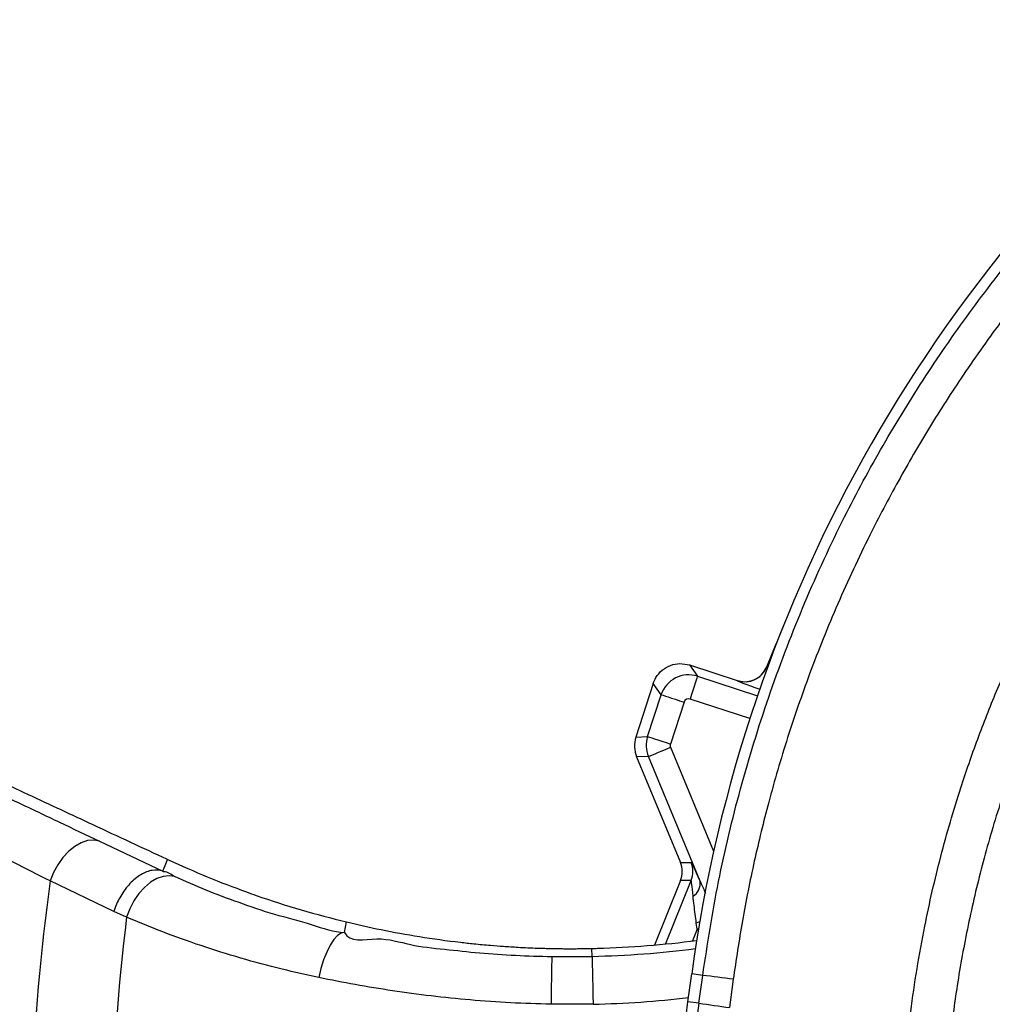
# Model space of a CAD drawing. Extents: x 0 to 8410, y 0 to 5940.
# Tile 25 of 210: x 1238 to 1441, y 2856 to 3062. Entities that reach past the tile are written whole.
import ezdxf

# ---------------------------------------------------------------- set-up
doc = ezdxf.new("R2010")
doc.units = 0
doc.header["$LTSCALE"] = 10
doc.layers.get('0').update_dxf_attribs({"linetype": 'CONTINUOUS'})

msp = doc.modelspace()

# ---------------------------------------------------------------- linework, layer by layer
at = {"color": 7, "linetype": 'CONTINUOUS'}
for p, q in [((1397.54, 2935.78), (1393.72, 2926.34)), ((1377.56, 2926.7), (1377.56, 2926.7)), ((1377.56, 2926.7), (1387.55, 2923.46)), ((1393.72, 2926.34), (1393.72, 2926.34)), ((1370, 2922.85), (1366.36, 2911.64)), ((1370, 2922.85), (1370, 2922.85)), ((1366.52, 2907.49), (1375.66, 2885.46)), ((1268.5, 2886.07), (1268.71, 2885.98)), ((1375.68, 2881.67), (1370.23, 2868.19)), ((1377.25, 2856.35), (1378.03, 2862.16))]:
    msp.add_line(p, q, dxfattribs=at)
at = {"color": 8, "linetype": 'CONTINUOUS'}
for p, q in [((1393.75, 2926.3), (1395.7, 2931.12)), ((1377.56, 2926.7), (1379.22, 2924.34)), ((1393.72, 2926.34), (1393.75, 2926.3)), ((1379.22, 2924.34), (1391.76, 2920.27)), ((1387.57, 2923.42), (1387.55, 2923.46)), ((1371.67, 2920.49), (1370, 2922.85)), ((1368.82, 2911.74), (1371.67, 2920.49)), ((1376.42, 2918.95), (1373.57, 2910.19)), ((1390.18, 2915.53), (1377.68, 2919.59)), ((1366.36, 2911.64), (1368.82, 2911.74)), ((1373.6, 2909.5), (1382.61, 2887.78)), ((1368.99, 2907.59), (1366.52, 2907.49)), ((1379.78, 2881.56), (1368.99, 2907.59)), ((1254.27, 2889.88), (1267.5, 2883.64)), ((1375.66, 2885.46), (1377.89, 2885.47)), ((1257.28, 2875.23), (1243.98, 2881.58)), ((1372.55, 2868.41), (1377.91, 2881.68)), ((1377.91, 2881.68), (1375.68, 2881.67)), ((1259.96, 2874), (1257.28, 2875.23)), ((1305.48, 2870.84), (1305.9, 2873.01)), ((1379.18, 2871.5), (1378.19, 2869.05)), ((1379.18, 2871.5), (1378.99, 2872.76)), ((1379.47, 2871.67), (1379.18, 2871.5)), ((1357.2, 2865.83), (1357.16, 2867.48)), ((1348.78, 2865.8), (1357.2, 2865.83)), ((1380.33, 2861.85), (1378.03, 2862.16)), ((1379.55, 2856.04), (1380.33, 2861.85)), ((1386.71, 2861.03), (1385.92, 2855.13)), ((1357.42, 2855.84), (1348.64, 2855.81)), ((1379.55, 2856.04), (1377.25, 2856.35))]:
    msp.add_line(p, q, dxfattribs=at)
at = {"color": 8, "linetype": 'CONTINUOUS', "flags": 128}
for points in [[(1379.22, 2924.34), (1379.19, 2924.23), (1379.09, 2923.95), (1378.95, 2923.5), (1378.76, 2922.91), (1378.52, 2922.19), (1378.26, 2921.38), (1377.97, 2920.5), (1377.68, 2919.59)], [(1371.67, 2920.49), (1371.78, 2920.45), (1372.07, 2920.36), (1372.52, 2920.21), (1373.11, 2920.02), (1373.83, 2919.79), (1374.64, 2919.53), (1375.51, 2919.24), (1376.42, 2918.95)], [(1368.82, 2911.74), (1368.94, 2911.7), (1369.23, 2911.6), (1369.68, 2911.46), (1370.27, 2911.27), (1370.98, 2911.03), (1371.79, 2910.77), (1372.67, 2910.49), (1373.57, 2910.19)], [(1368.99, 2907.59), (1369.1, 2907.64), (1369.38, 2907.75), (1369.82, 2907.93), (1370.39, 2908.17), (1371.09, 2908.46), (1371.87, 2908.78), (1372.72, 2909.14), (1373.6, 2909.5)], [(1254.27, 2889.88), (1253.09, 2890.11), (1251.81, 2890), (1250.48, 2889.57), (1249.14, 2888.81), (1247.85, 2887.77), (1246.65, 2886.47), (1245.58, 2884.97), (1244.67, 2883.32), (1243.98, 2881.58)], [(1267.5, 2883.64), (1268.26, 2885.48), (1268.5, 2886.07)], [(1270.04, 2882.48), (1268.86, 2882.68), (1267.58, 2882.54), (1266.27, 2882.08), (1264.95, 2881.3), (1263.69, 2880.24), (1262.52, 2878.93), (1261.48, 2877.41), (1260.62, 2875.75), (1259.96, 2874)], [(1379.71, 2873.1), (1379.65, 2873.07), (1378.99, 2872.76)], [(1305.48, 2870.84), (1304.77, 2870.69), (1304.01, 2870.18), (1303.24, 2869.33), (1302.48, 2868.17), (1301.76, 2866.73), (1301.1, 2865.09), (1300.54, 2863.29), (1300.1, 2861.41)], [(1348.78, 2865.8), (1348.78, 2865.52), (1348.77, 2864.89), (1348.76, 2863.94), (1348.74, 2862.69), (1348.72, 2861.2), (1348.69, 2859.52), (1348.67, 2857.7), (1348.64, 2855.81)], [(1357.2, 2865.83), (1357.21, 2865.55), (1357.22, 2864.92), (1357.24, 2863.97), (1357.27, 2862.72), (1357.3, 2861.23), (1357.34, 2859.55), (1357.38, 2857.73), (1357.42, 2855.84)]]:
    msp.add_lwpolyline(points, dxfattribs=at)
at = {"color": 7, "linetype": 'CONTINUOUS'}
msp.add_circle((1680.76, 2821.35), 240, dxfattribs=at)
for centre, radius, start, end in [((1680.76, 2821.35), 305.46, 128.1692, 172.3228), ((1352.82, 3067.43), 200, 271.2449, 271.5779), ((1352.82, 3067.43), 200, 271.5779, 277.5395)]:
    msp.add_arc(centre, radius, start, end, dxfattribs=at)
at = {"color": 8, "linetype": 'CONTINUOUS'}
for centre, radius, start, end in [((1389.11, 2928.18), 5, 252.0637, 337.9528), ((1373.27, 2883.56), 5, 338.0304, 22.493), ((1680.76, 2821.35), 440.92, 172.1495, 195.176), ((1376.61, 2881.1), 3.21, 302.0388, 8.3488), ((1680.76, 2821.35), 424.08, 172.869, 196.3381), ((1352.82, 3067.43), 201.65, 271.2449, 277.4015), ((1332.61, 2465.02), 399.69, 82.2212, 83.1435), ((1352.82, 3067.43), 211.64, 271.2449, 276.6613), ((1807.67, 2794.83), 432.48, 171.8631, 176.3084), ((1427.92, 3172.22), 319.85, 261.3013, 262.4554)]:
    msp.add_arc(centre, radius, start, end, dxfattribs=at)
for centre, major_axis, ratio, start_param, end_param in [((1377.37, 2918.64), (4.91, 3.45), 0.999366, 0.643873, 2.213755), ((1398.65, 2925.08), (4.9, -1.22), 0.05149, 3.169279, 3.366312), ((1397.11, 2920.33), (9.53, -3.1), 0.026122, 3.174671, 4.185257), ((1377.37, 2918.64), (0.576, -0.819), 0.999049, 2.214669, 3.784552), ((1374.53, 2909.88), (-0.24, 6), 0.999539, 1.217387, 1.924205), ((1374.53, 2909.88), (1, 0.039), 0.999308, 2.788184, 3.495002), ((1383.35, 2872.29), (-5.46, 13.18), 0.024471, 5.482574, 6.273186), ((1378.73, 2870.37), (-0.82, 11.31), 0.019365, 5.497103, 6.287715)]:
    msp.add_ellipse(centre, major_axis=major_axis, ratio=ratio, start_param=start_param, end_param=end_param, dxfattribs=at)
at = {"color": 7, "linetype": 'CONTINUOUS'}
for centre, major_axis, ratio, start_param, end_param in [((1391.01, 2925.34), (5.88, -0.17), 0.412737, 4.095546, 4.095833), ((1372.07, 2909.79), (6, 0.24), 0.999308, 2.788184, 3.495002), ((1371.04, 2883.54), (5, 0.02), 0.999289, 5.894894, 6.671477)]:
    msp.add_ellipse(centre, major_axis=major_axis, ratio=ratio, start_param=start_param, end_param=end_param, dxfattribs=at)
at = {"color": 8, "linetype": 'CONTINUOUS'}
for points, knots in [([(1380.33, 2861.85), (1381.34, 2868.4), (1383.37, 2881.53), (1388.06, 2900.92), (1393.91, 2920.01), (1401, 2938.65), (1408.88, 2955.89), (1417.37, 2971.74), (1426.25, 2986.29), (1435.94, 3000.34), (1446.39, 3013.84), (1457.56, 3026.71), (1469.42, 3038.92), (1481.97, 3050.42), (1495.16, 3061.22), (1508.96, 3071.28), (1523.3, 3080.56), (1538.11, 3089.01), (1553.35, 3096.61), (1569, 3103.31), (1585.04, 3109.13), (1601.4, 3114.06), (1618.01, 3118.06), (1634.79, 3121.19), (1646.07, 3122.47), (1651.71, 3123.11)], [0, 0, 0, 0, 0.04892, 0.097999, 0.147132, 0.196211, 0.245131, 0.28694, 0.32888, 0.370888, 0.412896, 0.454836, 0.496645, 0.538467, 0.580421, 0.622442, 0.664463, 0.706417, 0.748239, 0.790089, 0.832071, 0.87412, 0.916169, 0.95815, 1, 1, 1, 1]), ([(1671.75, 3117.93), (1665.25, 3117.61), (1653.35, 3117.03), (1636.17, 3114.83), (1620.78, 3112.08), (1606.14, 3108.65), (1592.7, 3104.81), (1579.89, 3100.5), (1567.83, 3095.84), (1555.01, 3090.23), (1541.52, 3083.54), (1527.93, 3075.83), (1515.25, 3067.75), (1503.83, 3059.68), (1493.18, 3051.38), (1483.34, 3042.99), (1473.1, 3033.46), (1462.6, 3022.68), (1452.32, 3010.92), (1443.03, 2999.1), (1434.94, 2987.71), (1427.64, 2976.35), (1421.13, 2965.18), (1414.68, 2952.93), (1408.44, 2939.53), (1402.75, 2925.41), (1397.97, 2911.56), (1394.14, 2898.5), (1391.03, 2885.72), (1388.53, 2873.38), (1387.31, 2865.11), (1386.71, 2861.03)], [0, 0, 0, 0, 0.04677, 0.085628, 0.124486, 0.159101, 0.193717, 0.224961, 0.256206, 0.28669, 0.325543, 0.364397, 0.399007, 0.433618, 0.464858, 0.496098, 0.526578, 0.565414, 0.604249, 0.638844, 0.673439, 0.704665, 0.735891, 0.766357, 0.804224, 0.842091, 0.875804, 0.909517, 0.939928, 0.970339, 1, 1, 1, 1]), ([(1405.32, 2560.49), (1412.02, 2579.46), (1422.27, 2608.51), (1433.69, 2640.5), (1439.2, 2656.59), (1441.77, 2665.72), (1443.5, 2674.23), (1444.45, 2682.05), (1445.02, 2690.79), (1444.88, 2701.24), (1443.5, 2713.28), (1441.11, 2724.35), (1437.92, 2734.36), (1434.63, 2743.48), (1430.96, 2754.61), (1427.61, 2767.95), (1424.64, 2783.44), (1422.68, 2799.1), (1421.81, 2813.16), (1421.72, 2825.55), (1422.16, 2838.72), (1423.59, 2854.3), (1426.36, 2871.13), (1429.94, 2886.73), (1433.74, 2899.75), (1437.72, 2911.24), (1441.67, 2921.29), (1446.04, 2931.19), (1450.86, 2940.95), (1456.12, 2950.52), (1461.8, 2959.93), (1467.88, 2969.11), (1474.31, 2977.98), (1481.06, 2986.5), (1489.71, 2996.52), (1500.62, 3007.81), (1513.27, 3019.2), (1525.71, 3029.06), (1536.7, 3036.8), (1546.94, 3043.26), (1556.33, 3048.65), (1565.95, 3053.66), (1575.83, 3058.29), (1585.93, 3062.52), (1596.26, 3066.34), (1606.78, 3069.71), (1617.37, 3072.61), (1627.97, 3075.05), (1638.59, 3077.03), (1649.32, 3078.57), (1660.16, 3079.66), (1671.07, 3080.3), (1682.07, 3080.48), (1693.1, 3080.18), (1703.27, 3079.5), (1709.73, 3078.76), (1712.53, 3078.44)], [0, 0, 0, 0, 0.085171, 0.130421, 0.143792, 0.157166, 0.170514, 0.180513, 0.190512, 0.207573, 0.224677, 0.241737, 0.255418, 0.269111, 0.282798, 0.305017, 0.327281, 0.349545, 0.371763, 0.386877, 0.401991, 0.427508, 0.453027, 0.474127, 0.495227, 0.510419, 0.525612, 0.54091, 0.556208, 0.57167, 0.587132, 0.602704, 0.618276, 0.633488, 0.6487, 0.674292, 0.699884, 0.720686, 0.741486, 0.756718, 0.77195, 0.787287, 0.802625, 0.818126, 0.833627, 0.849243, 0.86486, 0.88007, 0.89528, 0.910596, 0.925913, 0.941394, 0.956874, 0.972466, 0.988058, 1, 1, 1, 1]), ([(1792.67, 2430.91), (1822.95, 2505.37), (1858.37, 2592.49), (1895.58, 2685.34), (1905.38, 2709.02), (1912.21, 2725.6), (1918, 2741.28), (1922.47, 2756.13), (1925.74, 2769.78), (1928.2, 2783.34), (1929.92, 2796.95), (1930.89, 2810.81), (1931.09, 2825.07), (1930.46, 2839.49), (1929.01, 2853.66), (1926.83, 2867.37), (1923.95, 2880.78), (1920.27, 2894.19), (1915.74, 2907.71), (1910.39, 2921.1), (1903.77, 2935.2), (1895.86, 2949.57), (1886.53, 2964.06), (1876.47, 2977.56), (1865.68, 2990.17), (1854.91, 3001.22), (1844.12, 3011.04), (1833.47, 3019.72), (1822.18, 3027.93), (1810.29, 3035.59), (1797.73, 3042.7), (1784.88, 3049.03), (1771.79, 3054.57), (1758.61, 3059.29), (1745.14, 3063.28), (1731.38, 3066.53), (1717.43, 3068.99), (1702.64, 3070.75), (1686.93, 3071.67), (1670.36, 3071.53), (1653.49, 3070.28), (1636.54, 3067.83), (1620.69, 3064.41), (1606.17, 3060.33), (1592.92, 3055.8), (1579.91, 3050.49), (1567.15, 3044.43), (1554.72, 3037.66), (1541.71, 3029.59), (1528.47, 3020.13), (1515.16, 3009.18), (1502.91, 2997.62), (1491.63, 2985.45), (1481.08, 2972.47), (1471.31, 2958.59), (1462.37, 2943.88), (1454.63, 2928.94), (1448.03, 2913.74), (1442.85, 2899.32), (1438.85, 2885.75), (1435.85, 2873.12), (1433.58, 2860.86), (1431.96, 2848.85), (1430.93, 2837.36), (1430.41, 2826.07), (1430.37, 2813.62), (1431.04, 2799.76), (1432.64, 2784.57), (1435.1, 2769.43), (1438.06, 2756.18), (1441.19, 2744.77), (1444.23, 2735.19), (1446.81, 2725.42), (1448.56, 2715.42), (1449.64, 2705.25), (1449.98, 2694.97), (1449.57, 2684.62), (1448.42, 2674.54), (1446.62, 2664.8), (1444.18, 2655.43), (1441.12, 2646.21), (1432.27, 2620.35), (1424.75, 2597.47), (1418.24, 2577.68)], [0, 0, 0, 0, 0.166008, 0.194247, 0.206595, 0.218941, 0.231279, 0.241111, 0.250943, 0.260254, 0.269565, 0.279257, 0.288948, 0.298995, 0.309043, 0.318354, 0.327664, 0.337356, 0.347048, 0.357095, 0.367141, 0.379191, 0.390948, 0.402705, 0.413948, 0.42519, 0.434564, 0.444055, 0.453547, 0.463393, 0.47324, 0.483356, 0.492964, 0.502572, 0.512268, 0.521965, 0.531737, 0.541509, 0.552716, 0.564212, 0.575708, 0.587636, 0.599564, 0.609169, 0.618774, 0.628469, 0.638163, 0.647933, 0.657702, 0.669754, 0.681514, 0.693273, 0.704517, 0.715761, 0.727799, 0.739544, 0.751288, 0.762518, 0.773749, 0.78291, 0.79173, 0.800549, 0.80865, 0.816751, 0.824367, 0.831984, 0.842464, 0.852997, 0.86353, 0.874116, 0.881023, 0.887952, 0.894875, 0.901882, 0.908889, 0.915994, 0.9231, 0.930275, 0.936913, 0.943549, 0.950261, 0.956975, 1, 1, 1, 1]), ([(1171.39, 2929), (1171.39, 2929), (1175.77, 2929), (1183.21, 2922.49), (1195.41, 2917.98), (1207.23, 2912.07), (1218.23, 2906.98), (1228.21, 2902.24), (1237.25, 2897.97), (1246.01, 2893.82), (1251.51, 2891.2), (1254.27, 2889.88)], [0, 0, 0, 0, 0.000001, 0.133041, 0.267015, 0.403921, 0.541838, 0.654906, 0.768543, 0.883963, 1, 1, 1, 1]), ([(1243.98, 2881.58), (1241.47, 2882.85), (1236.43, 2885.4), (1228.33, 2889.47), (1219.84, 2893.73), (1210.52, 2898.37), (1200.42, 2903.39), (1189.48, 2908.81), (1178.19, 2914.38), (1170.49, 2918.16), (1166.63, 2920.05)], [0, 0, 0, 0, 0.113107, 0.226784, 0.342215, 0.458241, 0.591314, 0.725295, 0.862149, 1, 1, 1, 1]), ([(1267.49, 2883.65), (1266.78, 2883.77), (1265.36, 2884.02), (1262.92, 2883.03), (1260.6, 2881.15), (1258.68, 2878.57), (1257.69, 2876.46), (1257.33, 2875.37), (1257.28, 2875.23)], [0, 0, 0, 0, 0.198443, 0.396887, 0.595329, 0.793773, 0.973932, 1, 1, 1, 1]), ([(1267.49, 2883.65), (1267.49, 2883.64), (1267.57, 2883.61), (1267.64, 2883.55), (1267.71, 2883.55), (1267.71, 2883.55)], [0, 0, 0, 0, 0.0216652, 0.9997974, 1, 1, 1, 1]), ([(1267.5, 2883.64), (1267.5, 2883.64), (1267.5, 2883.64), (1267.49, 2883.64), (1267.49, 2883.65), (1267.49, 2883.65)], [0, 0, 0, 0, 0.501015, 0.917632, 1, 1, 1, 1]), ([(1267.71, 2883.55), (1267.71, 2883.55), (1268.47, 2883.55), (1269.26, 2883.01), (1270.04, 2882.48)], [0, 0, 0, 0, 0.000018, 1, 1, 1, 1]), ([(1270.04, 2882.48), (1272.16, 2881.55), (1276.4, 2879.69), (1283.35, 2877.09), (1290.79, 2874.53), (1298.15, 2872.81), (1303.26, 2870.84), (1305.48, 2870.84), (1305.48, 2870.84)], [0, 0, 0, 0, 0.203965, 0.409008, 0.61763, 0.827594, 0.999999, 1, 1, 1, 1]), ([(1379.78, 2881.56), (1380.11, 2880.82), (1380.48, 2880), (1380.86, 2879.15), (1380.9, 2879.06)], [0, 0, 0, 0, 0.9020015, 1, 1, 1, 1]), ([(1378.99, 2872.76), (1378.83, 2874.03), (1378.59, 2875.95), (1378.38, 2877.75), (1378.31, 2878.38)], [0, 0, 0, 0, 0.654788, 1, 1, 1, 1]), ([(1300.1, 2861.41), (1297.53, 2861.97), (1291.95, 2863.2), (1283.72, 2865.43), (1275.39, 2868.04), (1267.39, 2870.91), (1262.44, 2872.97), (1259.96, 2874)], [0, 0, 0, 0, 0.173486, 0.377125, 0.581969, 0.790403, 1, 1, 1, 1]), ([(1379.53, 2870.98), (1379.53, 2870.98), (1379.39, 2871.14), (1379.29, 2871.32), (1379.18, 2871.5)], [0, 0, 0, 0, 0.011173, 1, 1, 1, 1]), ([(1305.48, 2870.84), (1305.48, 2870.84), (1306.45, 2868.62), (1312.83, 2870.26), (1319.07, 2868.04), (1326.44, 2867.33), (1333.73, 2866.5), (1341.22, 2865.99), (1346.26, 2865.86), (1348.78, 2865.8)], [0, 0, 0, 0, 0.0000029, 0.1640802, 0.328851, 0.4948488, 0.6616502, 0.8303828, 1, 1, 1, 1]), ([(1348.64, 2855.81), (1345.82, 2855.9), (1340.16, 2856.07), (1331.79, 2856.67), (1323.54, 2857.52), (1315.52, 2858.6), (1307.67, 2859.89), (1302.62, 2860.9), (1300.1, 2861.41)], [0, 0, 0, 0, 0.169328, 0.33946, 0.505644, 0.672574, 0.835953, 1, 1, 1, 1])]:
    msp.add_open_spline(points, degree=3, knots=knots, dxfattribs=at)
at = {"color": 7, "linetype": 'CONTINUOUS'}
for points, knots in [([(1370, 2922.85), (1370.17, 2923.26), (1370.58, 2924.3), (1371.78, 2925.68), (1373.54, 2926.71), (1375.57, 2927.14), (1376.9, 2926.85), (1377.56, 2926.7)], [0, 0, 0, 0, 0.141097, 0.355694, 0.570371, 0.785189, 1, 1, 1, 1]), ([(1387.55, 2923.46), (1387.79, 2923.39), (1388.57, 2923.18), (1389.98, 2923.2), (1391.58, 2923.77), (1392.94, 2924.84), (1393.46, 2925.84), (1393.72, 2926.34)], [0, 0, 0, 0, 0.101351, 0.325962, 0.550578, 0.775296, 1, 1, 1, 1]), ([(1225.29, 2906.22), (1227.67, 2905.11), (1232.42, 2902.9), (1239.39, 2899.65), (1246.23, 2896.46), (1250.65, 2894.4), (1252.86, 2893.37)], [0, 0, 0, 0, 0.248442, 0.497498, 0.748431, 1, 1, 1, 1]), ([(1252.86, 2893.37), (1255.51, 2892.13), (1260.81, 2889.66), (1265.91, 2887.28), (1268.43, 2886.11), (1268.5, 2886.07)], [0, 0, 0, 0, 0.4920756, 0.9860486, 1, 1, 1, 1]), ([(1268.71, 2885.98), (1271.4, 2884.77), (1276.77, 2882.35), (1282.26, 2880.3), (1285.01, 2879.28)], [0, 0, 0, 0, 0.500353, 1, 1, 1, 1]), ([(1285.01, 2879.28), (1285.69, 2879.03), (1289.46, 2877.69), (1296.4, 2875.45), (1302.73, 2873.82), (1305.9, 2873.01)], [0, 0, 0, 0, 0.099188, 0.549279, 1, 1, 1, 1]), ([(1305.9, 2873.01), (1308.26, 2872.47), (1313.05, 2871.36), (1321.07, 2869.91), (1327.69, 2868.98), (1332.72, 2868.44), (1335.72, 2868.16), (1338.8, 2867.92), (1342.08, 2867.71), (1344.97, 2867.58), (1347.24, 2867.51), (1348.41, 2867.48), (1349.27, 2867.46), (1349.89, 2867.45), (1350.64, 2867.44), (1351.77, 2867.43), (1353.13, 2867.43), (1354.52, 2867.44), (1355.8, 2867.45), (1356.71, 2867.47), (1357.16, 2867.48)], [0, 0, 0, 0, 0.1642236, 0.3327746, 0.5000283, 0.5530929, 0.6184535, 0.6677714, 0.7234771, 0.7979974, 0.824527, 0.8455356, 0.861, 0.8708988, 0.8790386, 0.9012322, 0.9314464, 0.9514239, 0.9757579, 1, 1, 1, 1]), ([(1373.26, 2822.84), (1373.37, 2823.92), (1373.58, 2826.1), (1373.97, 2829.79), (1374.42, 2833.75), (1374.91, 2837.97), (1375.44, 2842.38), (1376.02, 2846.95), (1376.62, 2851.63), (1377.04, 2854.78), (1377.25, 2856.35)], [0, 0, 0, 0, 0.124588, 0.249292, 0.374119, 0.499071, 0.624146, 0.749337, 0.874627, 1, 1, 1, 1])]:
    msp.add_open_spline(points, degree=3, knots=knots, dxfattribs=at)

doc.saveas('drawing.dxf')
